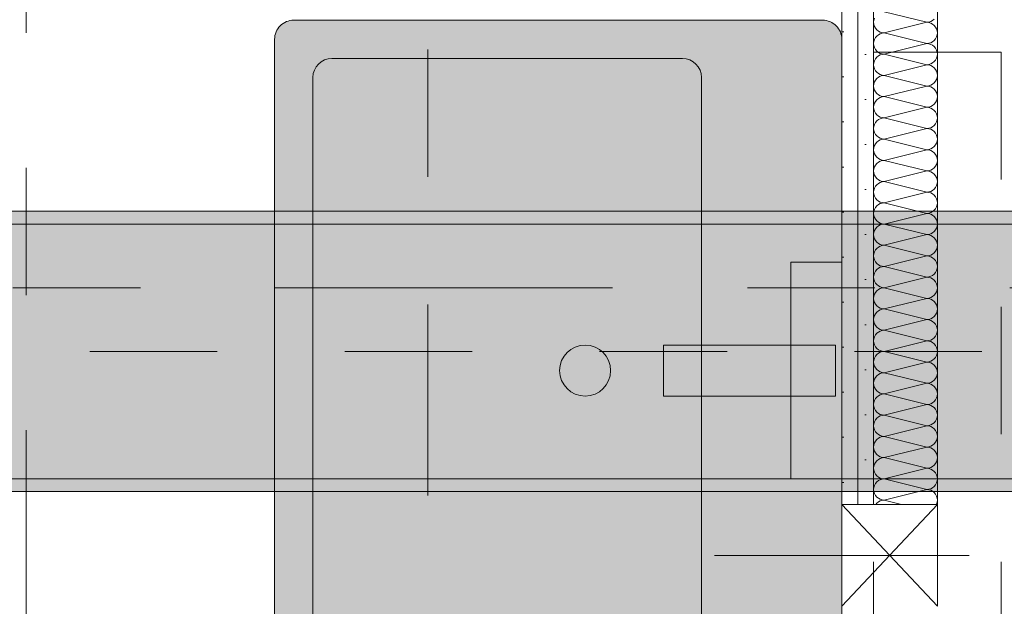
# Model space of a CAD drawing. Header units: metres. Extents: x -3.6 to 84.5, y -11 to 16.8.
# Tile 253 of 256: x 43.725 to 44.497, y 5.1 to 5.56. Entities that reach past the tile are written whole.
import ezdxf

# ---------------------------------------------------------------- set-up
doc = ezdxf.new("R2010")
doc.units = ezdxf.units.M
doc.header["$MEASUREMENT"] = 0
for name, pattern in [('Achse', [0.2, 0.1, -0.05, 0, -0.05]), ('Schnittlinie', [0.3, 0.15, -0.075, 0, -0.075]), ('Strichlinie doppelt', [0.546806, 0.264583, -0.105833, 0.070556, -0.105833]), ('STRICHPUNKT', [0.015, 0.0075, -0.00375, 0, -0.00375]), ('Strichpunktlinie', [0.31, 0.2, -0.05, 0.01, -0.05])]:
    doc.linetypes.add(name, pattern=pattern)
for name, color, linetype in [('203 - Marker.Schnitt - Ausbaudetail SA', 7, 'Continuous'), ('451 - Universal.Achsen Raster', 7, 'Continuous'), ('608 - Struktur.Träger', 7, 'Continuous'), ('Neubau_606 - Struktur.Wand Innen Ausbau', 7, 'Continuous'), ('Neubau_653 - Abdeckung.TB Verkofferung', 7, 'Continuous'), ('Neubau_702 - Einrichtung.Möbel Sanitär', 7, 'Continuous'), ('Neubau_802 - HKLSE.Sanitär', 7, 'Continuous')]:
    doc.layers.add(name, color=color, linetype=linetype)
pattern_1 = [(45, (0, 0), (-0.01767767, 0.01767767), [0, -0.025])]

# ---------------------------------------------------------------- blocks, each defined once
blk = doc.blocks.new('*X144')
at = {"layer": 'Neubau_606 - Struktur.Wand Innen Ausbau', "color": 7, "linetype": 'Continuous', "lineweight": 5}
for p, q in [((44.40332, 5.56667), (44.43665, 5.55833)), ((44.39515, 5.55996), (44.39499, 5.55833)), ((44.39499, 5.55833), (44.39515, 5.55671)), ((44.39562, 5.56152), (44.39515, 5.55996)), ((44.39515, 5.55671), (44.39562, 5.55514)), ((44.39562, 5.55514), (44.39639, 5.5537)), ((44.40332, 5.55), (44.43665, 5.55833)), ((44.43665, 5.55833), (44.43828, 5.55849)), ((44.43828, 5.55817), (44.43665, 5.55833)), ((44.43828, 5.55849), (44.43984, 5.55897)), ((44.43984, 5.5577), (44.43828, 5.55817)), ((44.43984, 5.55897), (44.44128, 5.55974)), ((44.44128, 5.55693), (44.43984, 5.5577)), ((44.44128, 5.55974), (44.44255, 5.56077)), ((44.44255, 5.55589), (44.44128, 5.55693)), ((44.44358, 5.55463), (44.44255, 5.55589)), ((44.44435, 5.55319), (44.44358, 5.55463)), ((44.39639, 5.5537), (44.39743, 5.55244)), ((44.39743, 5.54756), (44.39639, 5.5463)), ((44.39743, 5.55244), (44.39869, 5.5514)), ((44.39869, 5.5486), (44.39743, 5.54756)), ((44.39869, 5.5514), (44.40013, 5.55063)), ((44.40013, 5.54937), (44.39869, 5.5486)), ((44.40013, 5.55063), (44.4017, 5.55016)), ((44.4017, 5.54984), (44.40013, 5.54937)), ((44.4017, 5.55016), (44.40332, 5.55)), ((44.40332, 5.55), (44.4017, 5.54984)), ((44.40332, 5.55), (44.43665, 5.54167)), ((44.44358, 5.54537), (44.44435, 5.54681)), ((44.44483, 5.55163), (44.44435, 5.55319)), ((44.44435, 5.54681), (44.44483, 5.54837)), ((44.44499, 5.55), (44.44483, 5.55163)), ((44.44483, 5.54837), (44.44499, 5.55)), ((44.39515, 5.54329), (44.39499, 5.54167)), ((44.39499, 5.54167), (44.39515, 5.54004)), ((44.39562, 5.54486), (44.39515, 5.54329)), ((44.39515, 5.54004), (44.39562, 5.53848)), ((44.39639, 5.5463), (44.39562, 5.54486)), ((44.40332, 5.53333), (44.43665, 5.54167)), ((44.43665, 5.54167), (44.43828, 5.54183)), ((44.43828, 5.54151), (44.43665, 5.54167)), ((44.43828, 5.54183), (44.43984, 5.5423)), ((44.43984, 5.54103), (44.43828, 5.54151)), ((44.43984, 5.5423), (44.44128, 5.54307)), ((44.44128, 5.54026), (44.43984, 5.54103)), ((44.44128, 5.54307), (44.44255, 5.54411)), ((44.44255, 5.53923), (44.44128, 5.54026)), ((44.44255, 5.54411), (44.44358, 5.54537)), ((44.44358, 5.53796), (44.44255, 5.53923)), ((44.39562, 5.53848), (44.39639, 5.53704)), ((44.39639, 5.53704), (44.39743, 5.53577)), ((44.39743, 5.53577), (44.39869, 5.53474)), ((44.39869, 5.53193), (44.39743, 5.53089)), ((44.39869, 5.53474), (44.40013, 5.53397)), ((44.40013, 5.5327), (44.39869, 5.53193)), ((44.40013, 5.53397), (44.4017, 5.53349)), ((44.4017, 5.53317), (44.40013, 5.5327)), ((44.4017, 5.53349), (44.40332, 5.53333)), ((44.40332, 5.53333), (44.4017, 5.53317)), ((44.40332, 5.53333), (44.43665, 5.525)), ((44.44435, 5.53652), (44.44358, 5.53796)), ((44.44483, 5.53496), (44.44435, 5.53652)), ((44.44435, 5.53014), (44.44483, 5.53171)), ((44.44499, 5.53333), (44.44483, 5.53496)), ((44.44483, 5.53171), (44.44499, 5.53333)), ((44.39515, 5.52663), (44.39499, 5.525)), ((44.39499, 5.525), (44.39515, 5.52337)), ((44.39562, 5.52819), (44.39515, 5.52663)), ((44.39639, 5.52963), (44.39562, 5.52819)), ((44.39743, 5.53089), (44.39639, 5.52963)), ((44.40332, 5.51667), (44.43665, 5.525)), ((44.43665, 5.525), (44.43828, 5.52516)), ((44.43828, 5.52484), (44.43665, 5.525)), ((44.43828, 5.52516), (44.43984, 5.52563)), ((44.43984, 5.52437), (44.43828, 5.52484)), ((44.43984, 5.52563), (44.44128, 5.5264)), ((44.44128, 5.5236), (44.43984, 5.52437)), ((44.44128, 5.5264), (44.44255, 5.52744)), ((44.44255, 5.52256), (44.44128, 5.5236)), ((44.44255, 5.52744), (44.44358, 5.5287)), ((44.44358, 5.5287), (44.44435, 5.53014)), ((44.39515, 5.52337), (44.39562, 5.52181)), ((44.39562, 5.52181), (44.39639, 5.52037)), ((44.39639, 5.52037), (44.39743, 5.51911)), ((44.39743, 5.51911), (44.39869, 5.51807)), ((44.39869, 5.51807), (44.40013, 5.5173)), ((44.40013, 5.51603), (44.39869, 5.51526)), ((44.40013, 5.5173), (44.4017, 5.51683)), ((44.4017, 5.51651), (44.40013, 5.51603)), ((44.4017, 5.51683), (44.40332, 5.51667)), ((44.40332, 5.51667), (44.4017, 5.51651)), ((44.40332, 5.51667), (44.43665, 5.50833)), ((44.44358, 5.5213), (44.44255, 5.52256)), ((44.44435, 5.51986), (44.44358, 5.5213)), ((44.44483, 5.51829), (44.44435, 5.51986)), ((44.44499, 5.51667), (44.44483, 5.51829)), ((44.44483, 5.51504), (44.44499, 5.51667)), ((44.39515, 5.50996), (44.39499, 5.50833)), ((44.39499, 5.50833), (44.39515, 5.50671)), ((44.39562, 5.51152), (44.39515, 5.50996)), ((44.39639, 5.51296), (44.39562, 5.51152)), ((44.39743, 5.51423), (44.39639, 5.51296)), ((44.39869, 5.51526), (44.39743, 5.51423)), ((44.40332, 5.5), (44.43665, 5.50833)), ((44.43665, 5.50833), (44.43828, 5.50849)), ((44.43828, 5.50817), (44.43665, 5.50833)), ((44.43828, 5.50849), (44.43984, 5.50897)), ((44.43984, 5.5077), (44.43828, 5.50817)), ((44.43984, 5.50897), (44.44128, 5.50974)), ((44.44128, 5.50974), (44.44255, 5.51077)), ((44.44255, 5.51077), (44.44358, 5.51204)), ((44.44358, 5.51204), (44.44435, 5.51348)), ((44.44435, 5.51348), (44.44483, 5.51504)), ((44.39515, 5.50671), (44.39562, 5.50514)), ((44.39562, 5.50514), (44.39639, 5.5037)), ((44.39639, 5.5037), (44.39743, 5.50244)), ((44.39743, 5.50244), (44.39869, 5.5014)), ((44.39869, 5.5014), (44.40013, 5.50063)), ((44.40013, 5.50063), (44.4017, 5.50016)), ((44.44128, 5.50693), (44.43984, 5.5077)), ((44.44255, 5.50589), (44.44128, 5.50693)), ((44.44358, 5.50463), (44.44255, 5.50589)), ((44.44435, 5.50319), (44.44358, 5.50463)), ((44.44483, 5.50163), (44.44435, 5.50319)), ((44.44499, 5.5), (44.44483, 5.50163)), ((44.39515, 5.49329), (44.39499, 5.49167)), ((44.39562, 5.49486), (44.39515, 5.49329)), ((44.39639, 5.4963), (44.39562, 5.49486)), ((44.39743, 5.49756), (44.39639, 5.4963)), ((44.39869, 5.4986), (44.39743, 5.49756)), ((44.40013, 5.49937), (44.39869, 5.4986)), ((44.4017, 5.49984), (44.40013, 5.49937)), ((44.4017, 5.50016), (44.40332, 5.5)), ((44.40332, 5.5), (44.4017, 5.49984)), ((44.40332, 5.5), (44.43665, 5.49167)), ((44.43984, 5.4923), (44.44128, 5.49307)), ((44.44128, 5.49307), (44.44255, 5.49411)), ((44.44255, 5.49411), (44.44358, 5.49537)), ((44.44358, 5.49537), (44.44435, 5.49681)), ((44.44435, 5.49681), (44.44483, 5.49837)), ((44.44483, 5.49837), (44.44499, 5.5)), ((44.39499, 5.49167), (44.39515, 5.49004)), ((44.39515, 5.49004), (44.39562, 5.48848)), ((44.39562, 5.48848), (44.39639, 5.48704)), ((44.39639, 5.48704), (44.39743, 5.48577)), ((44.39743, 5.48577), (44.39869, 5.48474)), ((44.40332, 5.48333), (44.43665, 5.49167)), ((44.43665, 5.49167), (44.43828, 5.49183)), ((44.43828, 5.49151), (44.43665, 5.49167)), ((44.43828, 5.49183), (44.43984, 5.4923)), ((44.43984, 5.49103), (44.43828, 5.49151)), ((44.44128, 5.49026), (44.43984, 5.49103)), ((44.44255, 5.48923), (44.44128, 5.49026)), ((44.44358, 5.48796), (44.44255, 5.48923)), ((44.44435, 5.48652), (44.44358, 5.48796)), ((44.44483, 5.48496), (44.44435, 5.48652)), ((44.44499, 5.48333), (44.44483, 5.48496)), ((44.39562, 5.47819), (44.39515, 5.47663)), ((44.39639, 5.47963), (44.39562, 5.47819)), ((44.39743, 5.48089), (44.39639, 5.47963)), ((44.39869, 5.48193), (44.39743, 5.48089)), ((44.39869, 5.48474), (44.40013, 5.48397)), ((44.40013, 5.4827), (44.39869, 5.48193)), ((44.40013, 5.48397), (44.4017, 5.48349)), ((44.4017, 5.48317), (44.40013, 5.4827)), ((44.4017, 5.48349), (44.40332, 5.48333)), ((44.40332, 5.48333), (44.4017, 5.48317)), ((44.40332, 5.48333), (44.43665, 5.475)), ((44.44128, 5.4764), (44.44255, 5.47744)), ((44.44255, 5.47744), (44.44358, 5.4787)), ((44.44358, 5.4787), (44.44435, 5.48014)), ((44.44435, 5.48014), (44.44483, 5.48171)), ((44.44483, 5.48171), (44.44499, 5.48333)), ((44.39515, 5.47663), (44.39499, 5.475)), ((44.39499, 5.475), (44.39515, 5.47337)), ((44.39515, 5.47337), (44.39562, 5.47181)), ((44.39562, 5.47181), (44.39639, 5.47037)), ((44.39639, 5.47037), (44.39743, 5.46911)), ((44.40332, 5.46667), (44.43665, 5.475)), ((44.43665, 5.475), (44.43828, 5.47516)), ((44.43828, 5.47484), (44.43665, 5.475)), ((44.43828, 5.47516), (44.43984, 5.47563)), ((44.43984, 5.47437), (44.43828, 5.47484)), ((44.43984, 5.47563), (44.44128, 5.4764)), ((44.44128, 5.4736), (44.43984, 5.47437)), ((44.44255, 5.47256), (44.44128, 5.4736)), ((44.44358, 5.4713), (44.44255, 5.47256)), ((44.44435, 5.46986), (44.44358, 5.4713)), ((44.44483, 5.46829), (44.44435, 5.46986)), ((44.39639, 5.46296), (44.39562, 5.46152)), ((44.39743, 5.46423), (44.39639, 5.46296)), ((44.39743, 5.46911), (44.39869, 5.46807)), ((44.39869, 5.46526), (44.39743, 5.46423)), ((44.39869, 5.46807), (44.40013, 5.4673)), ((44.40013, 5.46603), (44.39869, 5.46526)), ((44.40013, 5.4673), (44.4017, 5.46683)), ((44.4017, 5.46651), (44.40013, 5.46603)), ((44.4017, 5.46683), (44.40332, 5.46667)), ((44.40332, 5.46667), (44.4017, 5.46651)), ((44.40332, 5.46667), (44.43665, 5.45833)), ((44.44255, 5.46077), (44.44358, 5.46204)), ((44.44358, 5.46204), (44.44435, 5.46348)), ((44.44435, 5.46348), (44.44483, 5.46504)), ((44.44499, 5.46667), (44.44483, 5.46829)), ((44.44483, 5.46504), (44.44499, 5.46667)), ((44.39515, 5.45996), (44.39499, 5.45833)), ((44.39499, 5.45833), (44.39515, 5.45671)), ((44.39562, 5.46152), (44.39515, 5.45996)), ((44.39515, 5.45671), (44.39562, 5.45514)), ((44.39562, 5.45514), (44.39639, 5.4537)), ((44.40332, 5.45), (44.43665, 5.45833)), ((44.43665, 5.45833), (44.43828, 5.45849)), ((44.43828, 5.45817), (44.43665, 5.45833)), ((44.43828, 5.45849), (44.43984, 5.45897)), ((44.43984, 5.4577), (44.43828, 5.45817)), ((44.43984, 5.45897), (44.44128, 5.45974)), ((44.44128, 5.45693), (44.43984, 5.4577)), ((44.44128, 5.45974), (44.44255, 5.46077)), ((44.44255, 5.45589), (44.44128, 5.45693)), ((44.44358, 5.45463), (44.44255, 5.45589)), ((44.44435, 5.45319), (44.44358, 5.45463)), ((44.39639, 5.4463), (44.39562, 5.44486)), ((44.39639, 5.4537), (44.39743, 5.45244)), ((44.39743, 5.44756), (44.39639, 5.4463)), ((44.39743, 5.45244), (44.39869, 5.4514)), ((44.39869, 5.4486), (44.39743, 5.44756)), ((44.39869, 5.4514), (44.40013, 5.45063)), ((44.40013, 5.44937), (44.39869, 5.4486)), ((44.40013, 5.45063), (44.4017, 5.45016)), ((44.4017, 5.44984), (44.40013, 5.44937)), ((44.4017, 5.45016), (44.40332, 5.45)), ((44.40332, 5.45), (44.4017, 5.44984)), ((44.40332, 5.45), (44.43665, 5.44167)), ((44.44358, 5.44537), (44.44435, 5.44681)), ((44.44483, 5.45163), (44.44435, 5.45319)), ((44.44435, 5.44681), (44.44483, 5.44837)), ((44.44499, 5.45), (44.44483, 5.45163)), ((44.44483, 5.44837), (44.44499, 5.45)), ((44.39515, 5.44329), (44.39499, 5.44167)), ((44.39499, 5.44167), (44.39515, 5.44004)), ((44.39562, 5.44486), (44.39515, 5.44329)), ((44.39515, 5.44004), (44.39562, 5.43848)), ((44.39562, 5.43848), (44.39639, 5.43704)), ((44.40332, 5.43333), (44.43665, 5.44167)), ((44.43665, 5.44167), (44.43828, 5.44183)), ((44.43828, 5.44151), (44.43665, 5.44167)), ((44.43828, 5.44183), (44.43984, 5.4423)), ((44.43984, 5.44103), (44.43828, 5.44151)), ((44.43984, 5.4423), (44.44128, 5.44307)), ((44.44128, 5.44026), (44.43984, 5.44103)), ((44.44128, 5.44307), (44.44255, 5.44411)), ((44.44255, 5.43923), (44.44128, 5.44026)), ((44.44255, 5.44411), (44.44358, 5.44537)), ((44.44358, 5.43796), (44.44255, 5.43923)), ((44.39639, 5.43704), (44.39743, 5.43577)), ((44.39743, 5.43089), (44.39639, 5.42963)), ((44.39743, 5.43577), (44.39869, 5.43474)), ((44.39869, 5.43193), (44.39743, 5.43089)), ((44.39869, 5.43474), (44.40013, 5.43397)), ((44.40013, 5.4327), (44.39869, 5.43193)), ((44.40013, 5.43397), (44.4017, 5.43349)), ((44.4017, 5.43317), (44.40013, 5.4327)), ((44.4017, 5.43349), (44.40332, 5.43333)), ((44.40332, 5.43333), (44.4017, 5.43317)), ((44.40332, 5.43333), (44.43665, 5.425)), ((44.44435, 5.43652), (44.44358, 5.43796)), ((44.44483, 5.43496), (44.44435, 5.43652)), ((44.44435, 5.43014), (44.44483, 5.43171)), ((44.44499, 5.43333), (44.44483, 5.43496)), ((44.44483, 5.43171), (44.44499, 5.43333)), ((44.39515, 5.42663), (44.39499, 5.425)), ((44.39499, 5.425), (44.39515, 5.42337)), ((44.39562, 5.42819), (44.39515, 5.42663)), ((44.39515, 5.42337), (44.39562, 5.42181)), ((44.39639, 5.42963), (44.39562, 5.42819)), ((44.40332, 5.41667), (44.43665, 5.425)), ((44.43665, 5.425), (44.43828, 5.42516)), ((44.43828, 5.42484), (44.43665, 5.425)), ((44.43828, 5.42516), (44.43984, 5.42563)), ((44.43984, 5.42437), (44.43828, 5.42484)), ((44.43984, 5.42563), (44.44128, 5.4264)), ((44.44128, 5.4236), (44.43984, 5.42437)), ((44.44128, 5.4264), (44.44255, 5.42744)), ((44.44255, 5.42256), (44.44128, 5.4236)), ((44.44255, 5.42744), (44.44358, 5.4287)), ((44.44358, 5.4287), (44.44435, 5.43014)), ((44.39562, 5.42181), (44.39639, 5.42037)), ((44.39639, 5.42037), (44.39743, 5.41911)), ((44.39743, 5.41911), (44.39869, 5.41807)), ((44.39869, 5.41807), (44.40013, 5.4173)), ((44.40013, 5.41603), (44.39869, 5.41526)), ((44.40013, 5.4173), (44.4017, 5.41683)), ((44.4017, 5.41651), (44.40013, 5.41603)), ((44.4017, 5.41683), (44.40332, 5.41667)), ((44.40332, 5.41667), (44.4017, 5.41651)), ((44.40332, 5.41667), (44.43665, 5.40833)), ((44.44358, 5.4213), (44.44255, 5.42256)), ((44.44435, 5.41986), (44.44358, 5.4213)), ((44.44483, 5.41829), (44.44435, 5.41986)), ((44.44499, 5.41667), (44.44483, 5.41829)), ((44.44483, 5.41504), (44.44499, 5.41667)), ((44.39515, 5.40996), (44.39499, 5.40833)), ((44.39499, 5.40833), (44.39515, 5.40671)), ((44.39562, 5.41152), (44.39515, 5.40996)), ((44.39639, 5.41296), (44.39562, 5.41152)), ((44.39743, 5.41423), (44.39639, 5.41296)), ((44.39869, 5.41526), (44.39743, 5.41423)), ((44.40332, 5.4), (44.43665, 5.40833)), ((44.43665, 5.40833), (44.43828, 5.40849)), ((44.43828, 5.40817), (44.43665, 5.40833)), ((44.43828, 5.40849), (44.43984, 5.40897)), ((44.43984, 5.4077), (44.43828, 5.40817)), ((44.43984, 5.40897), (44.44128, 5.40974)), ((44.44128, 5.40693), (44.43984, 5.4077)), ((44.44128, 5.40974), (44.44255, 5.41077)), ((44.44255, 5.41077), (44.44358, 5.41204)), ((44.44358, 5.41204), (44.44435, 5.41348)), ((44.44435, 5.41348), (44.44483, 5.41504)), ((44.39515, 5.40671), (44.39562, 5.40514)), ((44.39562, 5.40514), (44.39639, 5.4037)), ((44.39639, 5.4037), (44.39743, 5.40244)), ((44.39743, 5.40244), (44.39869, 5.4014)), ((44.39869, 5.4014), (44.40013, 5.40063)), ((44.40013, 5.40063), (44.4017, 5.40016)), ((44.4017, 5.40016), (44.40332, 5.4)), ((44.40332, 5.4), (44.4017, 5.39984)), ((44.40332, 5.4), (44.43665, 5.39167)), ((44.44255, 5.40589), (44.44128, 5.40693)), ((44.44358, 5.40463), (44.44255, 5.40589)), ((44.44435, 5.40319), (44.44358, 5.40463)), ((44.44483, 5.40163), (44.44435, 5.40319)), ((44.44499, 5.4), (44.44483, 5.40163)), ((44.44483, 5.39837), (44.44499, 5.4)), ((44.39515, 5.39329), (44.39499, 5.39167)), ((44.39562, 5.39486), (44.39515, 5.39329)), ((44.39639, 5.3963), (44.39562, 5.39486)), ((44.39743, 5.39756), (44.39639, 5.3963)), ((44.39869, 5.3986), (44.39743, 5.39756)), ((44.40013, 5.39937), (44.39869, 5.3986)), ((44.4017, 5.39984), (44.40013, 5.39937)), ((44.43828, 5.39183), (44.43984, 5.3923)), ((44.43984, 5.3923), (44.44128, 5.39307)), ((44.44128, 5.39307), (44.44255, 5.39411)), ((44.44255, 5.39411), (44.44358, 5.39537)), ((44.44358, 5.39537), (44.44435, 5.39681)), ((44.44435, 5.39681), (44.44483, 5.39837)), ((44.39499, 5.39167), (44.39515, 5.39004)), ((44.39515, 5.39004), (44.39562, 5.38848)), ((44.39562, 5.38848), (44.39639, 5.38704)), ((44.39639, 5.38704), (44.39743, 5.38577)), ((44.39743, 5.38577), (44.39869, 5.38474)), ((44.39869, 5.38474), (44.40013, 5.38397)), ((44.40332, 5.38333), (44.43665, 5.39167)), ((44.43665, 5.39167), (44.43828, 5.39183)), ((44.43828, 5.39151), (44.43665, 5.39167)), ((44.43984, 5.39103), (44.43828, 5.39151)), ((44.44128, 5.39026), (44.43984, 5.39103)), ((44.44255, 5.38923), (44.44128, 5.39026)), ((44.44358, 5.38796), (44.44255, 5.38923)), ((44.44435, 5.38652), (44.44358, 5.38796)), ((44.44483, 5.38496), (44.44435, 5.38652)), ((44.44499, 5.38333), (44.44483, 5.38496)), ((44.39562, 5.37819), (44.39515, 5.37663)), ((44.39639, 5.37963), (44.39562, 5.37819)), ((44.39743, 5.38089), (44.39639, 5.37963)), ((44.39869, 5.38193), (44.39743, 5.38089)), ((44.40013, 5.3827), (44.39869, 5.38193)), ((44.40013, 5.38397), (44.4017, 5.38349)), ((44.4017, 5.38317), (44.40013, 5.3827)), ((44.4017, 5.38349), (44.40332, 5.38333)), ((44.40332, 5.38333), (44.4017, 5.38317)), ((44.40332, 5.38333), (44.43665, 5.375)), ((44.44128, 5.3764), (44.44255, 5.37744)), ((44.44255, 5.37744), (44.44358, 5.3787)), ((44.44358, 5.3787), (44.44435, 5.38014)), ((44.44435, 5.38014), (44.44483, 5.38171)), ((44.44483, 5.38171), (44.44499, 5.38333)), ((44.39515, 5.37663), (44.39499, 5.375)), ((44.39499, 5.375), (44.39515, 5.37337)), ((44.39515, 5.37337), (44.39562, 5.37181)), ((44.39562, 5.37181), (44.39639, 5.37037)), ((44.39639, 5.37037), (44.39743, 5.36911)), ((44.39743, 5.36911), (44.39869, 5.36807)), ((44.40332, 5.36667), (44.43665, 5.375)), ((44.43665, 5.375), (44.43828, 5.37516)), ((44.43828, 5.37484), (44.43665, 5.375)), ((44.43828, 5.37516), (44.43984, 5.37563)), ((44.43984, 5.37437), (44.43828, 5.37484)), ((44.43984, 5.37563), (44.44128, 5.3764)), ((44.44128, 5.3736), (44.43984, 5.37437)), ((44.44255, 5.37256), (44.44128, 5.3736)), ((44.44358, 5.3713), (44.44255, 5.37256)), ((44.44435, 5.36986), (44.44358, 5.3713)), ((44.44483, 5.36829), (44.44435, 5.36986)), ((44.39562, 5.36152), (44.39515, 5.35996)), ((44.39639, 5.36296), (44.39562, 5.36152)), ((44.39743, 5.36423), (44.39639, 5.36296)), ((44.39869, 5.36526), (44.39743, 5.36423)), ((44.39869, 5.36807), (44.40013, 5.3673)), ((44.40013, 5.36603), (44.39869, 5.36526)), ((44.40013, 5.3673), (44.4017, 5.36683)), ((44.4017, 5.36651), (44.40013, 5.36603)), ((44.4017, 5.36683), (44.40332, 5.36667)), ((44.40332, 5.36667), (44.4017, 5.36651)), ((44.40332, 5.36667), (44.43665, 5.35833)), ((44.44255, 5.36077), (44.44358, 5.36204)), ((44.44358, 5.36204), (44.44435, 5.36348)), ((44.44435, 5.36348), (44.44483, 5.36504)), ((44.44499, 5.36667), (44.44483, 5.36829)), ((44.44483, 5.36504), (44.44499, 5.36667)), ((44.39515, 5.35996), (44.39499, 5.35833)), ((44.39499, 5.35833), (44.39515, 5.35671)), ((44.39515, 5.35671), (44.39562, 5.35514)), ((44.39562, 5.35514), (44.39639, 5.3537)), ((44.39639, 5.3537), (44.39743, 5.35244)), ((44.40332, 5.35), (44.43665, 5.35833)), ((44.43665, 5.35833), (44.43828, 5.35849)), ((44.43828, 5.35817), (44.43665, 5.35833)), ((44.43828, 5.35849), (44.43984, 5.35897)), ((44.43984, 5.3577), (44.43828, 5.35817)), ((44.43984, 5.35897), (44.44128, 5.35974)), ((44.44128, 5.35693), (44.43984, 5.3577)), ((44.44128, 5.35974), (44.44255, 5.36077)), ((44.44255, 5.35589), (44.44128, 5.35693)), ((44.44358, 5.35463), (44.44255, 5.35589)), ((44.44435, 5.35319), (44.44358, 5.35463)), ((44.39639, 5.3463), (44.39562, 5.34486)), ((44.39743, 5.34756), (44.39639, 5.3463)), ((44.39743, 5.35244), (44.39869, 5.3514)), ((44.39869, 5.3486), (44.39743, 5.34756)), ((44.39869, 5.3514), (44.40013, 5.35063)), ((44.40013, 5.34937), (44.39869, 5.3486)), ((44.40013, 5.35063), (44.4017, 5.35016)), ((44.4017, 5.34984), (44.40013, 5.34937)), ((44.4017, 5.35016), (44.40332, 5.35)), ((44.40332, 5.35), (44.4017, 5.34984)), ((44.40332, 5.35), (44.43665, 5.34167)), ((44.44358, 5.34537), (44.44435, 5.34681)), ((44.44483, 5.35163), (44.44435, 5.35319)), ((44.44435, 5.34681), (44.44483, 5.34837)), ((44.44499, 5.35), (44.44483, 5.35163)), ((44.44483, 5.34837), (44.44499, 5.35)), ((44.39515, 5.34329), (44.39499, 5.34167)), ((44.39499, 5.34167), (44.39515, 5.34004)), ((44.39562, 5.34486), (44.39515, 5.34329)), ((44.39515, 5.34004), (44.39562, 5.33848)), ((44.39562, 5.33848), (44.39639, 5.33704)), ((44.40332, 5.33333), (44.43665, 5.34167)), ((44.43665, 5.34167), (44.43828, 5.34183)), ((44.43828, 5.34151), (44.43665, 5.34167)), ((44.43828, 5.34183), (44.43984, 5.3423)), ((44.43984, 5.34103), (44.43828, 5.34151)), ((44.43984, 5.3423), (44.44128, 5.34307)), ((44.44128, 5.34026), (44.43984, 5.34103)), ((44.44128, 5.34307), (44.44255, 5.34411)), ((44.44255, 5.33923), (44.44128, 5.34026)), ((44.44255, 5.34411), (44.44358, 5.34537)), ((44.44358, 5.33796), (44.44255, 5.33923)), ((44.39639, 5.33704), (44.39743, 5.33577)), ((44.39743, 5.33089), (44.39639, 5.32963)), ((44.39743, 5.33577), (44.39869, 5.33474)), ((44.39869, 5.33193), (44.39743, 5.33089)), ((44.39869, 5.33474), (44.40013, 5.33397)), ((44.40013, 5.3327), (44.39869, 5.33193)), ((44.40013, 5.33397), (44.4017, 5.33349)), ((44.4017, 5.33317), (44.40013, 5.3327)), ((44.4017, 5.33349), (44.40332, 5.33333)), ((44.40332, 5.33333), (44.4017, 5.33317)), ((44.40332, 5.33333), (44.43665, 5.325)), ((44.44435, 5.33652), (44.44358, 5.33796)), ((44.44483, 5.33496), (44.44435, 5.33652)), ((44.44435, 5.33014), (44.44483, 5.33171)), ((44.44499, 5.33333), (44.44483, 5.33496)), ((44.44483, 5.33171), (44.44499, 5.33333)), ((44.39515, 5.32663), (44.39499, 5.325)), ((44.39499, 5.325), (44.39515, 5.32337)), ((44.39562, 5.32819), (44.39515, 5.32663)), ((44.39515, 5.32337), (44.39562, 5.32181)), ((44.39639, 5.32963), (44.39562, 5.32819)), ((44.40332, 5.31667), (44.43665, 5.325)), ((44.43665, 5.325), (44.43828, 5.32516)), ((44.43828, 5.32484), (44.43665, 5.325)), ((44.43828, 5.32516), (44.43984, 5.32563)), ((44.43984, 5.32437), (44.43828, 5.32484)), ((44.43984, 5.32563), (44.44128, 5.3264)), ((44.44128, 5.3236), (44.43984, 5.32437)), ((44.44128, 5.3264), (44.44255, 5.32744)), ((44.44255, 5.32256), (44.44128, 5.3236)), ((44.44255, 5.32744), (44.44358, 5.3287)), ((44.44358, 5.3287), (44.44435, 5.33014)), ((44.39562, 5.32181), (44.39639, 5.32037)), ((44.39639, 5.32037), (44.39743, 5.31911)), ((44.39743, 5.31911), (44.39869, 5.31807)), ((44.39869, 5.31526), (44.39743, 5.31423)), ((44.39869, 5.31807), (44.40013, 5.3173)), ((44.40013, 5.31603), (44.39869, 5.31526)), ((44.40013, 5.3173), (44.4017, 5.31683)), ((44.4017, 5.31651), (44.40013, 5.31603)), ((44.4017, 5.31683), (44.40332, 5.31667)), ((44.40332, 5.31667), (44.4017, 5.31651)), ((44.40332, 5.31667), (44.43665, 5.30833)), ((44.44358, 5.3213), (44.44255, 5.32256)), ((44.44435, 5.31986), (44.44358, 5.3213)), ((44.44483, 5.31829), (44.44435, 5.31986)), ((44.44435, 5.31348), (44.44483, 5.31504)), ((44.44499, 5.31667), (44.44483, 5.31829)), ((44.44483, 5.31504), (44.44499, 5.31667)), ((44.39515, 5.30996), (44.39499, 5.30833)), ((44.39499, 5.30833), (44.39515, 5.30671)), ((44.39562, 5.31152), (44.39515, 5.30996)), ((44.39639, 5.31296), (44.39562, 5.31152)), ((44.39743, 5.31423), (44.39639, 5.31296)), ((44.40332, 5.3), (44.43665, 5.30833)), ((44.43665, 5.30833), (44.43828, 5.30849)), ((44.43828, 5.30817), (44.43665, 5.30833)), ((44.43828, 5.30849), (44.43984, 5.30897)), ((44.43984, 5.3077), (44.43828, 5.30817)), ((44.43984, 5.30897), (44.44128, 5.30974)), ((44.44128, 5.30693), (44.43984, 5.3077)), ((44.44128, 5.30974), (44.44255, 5.31077)), ((44.44255, 5.31077), (44.44358, 5.31204)), ((44.44358, 5.31204), (44.44435, 5.31348)), ((44.39515, 5.30671), (44.39562, 5.30514)), ((44.39562, 5.30514), (44.39639, 5.3037)), ((44.39639, 5.3037), (44.39743, 5.30244)), ((44.39743, 5.30244), (44.39869, 5.3014)), ((44.39869, 5.3014), (44.40013, 5.30063)), ((44.40013, 5.30063), (44.4017, 5.30016)), ((44.4017, 5.29984), (44.40013, 5.29937)), ((44.4017, 5.30016), (44.40332, 5.3)), ((44.40332, 5.3), (44.4017, 5.29984)), ((44.40332, 5.3), (44.43665, 5.29167)), ((44.44255, 5.30589), (44.44128, 5.30693)), ((44.44358, 5.30463), (44.44255, 5.30589)), ((44.44435, 5.30319), (44.44358, 5.30463)), ((44.44483, 5.30163), (44.44435, 5.30319)), ((44.44499, 5.3), (44.44483, 5.30163)), ((44.44483, 5.29837), (44.44499, 5.3)), ((44.39515, 5.29329), (44.39499, 5.29167)), ((44.39562, 5.29486), (44.39515, 5.29329)), ((44.39639, 5.2963), (44.39562, 5.29486)), ((44.39743, 5.29756), (44.39639, 5.2963)), ((44.39869, 5.2986), (44.39743, 5.29756)), ((44.40013, 5.29937), (44.39869, 5.2986)), ((44.43665, 5.29167), (44.43828, 5.29183)), ((44.43828, 5.29183), (44.43984, 5.2923)), ((44.43984, 5.2923), (44.44128, 5.29307)), ((44.44128, 5.29307), (44.44255, 5.29411)), ((44.44255, 5.29411), (44.44358, 5.29537)), ((44.44358, 5.29537), (44.44435, 5.29681)), ((44.44435, 5.29681), (44.44483, 5.29837)), ((44.39499, 5.29167), (44.39515, 5.29004)), ((44.39515, 5.29004), (44.39562, 5.28848)), ((44.39562, 5.28848), (44.39639, 5.28704)), ((44.39639, 5.28704), (44.39743, 5.28577)), ((44.39743, 5.28577), (44.39869, 5.28474)), ((44.39869, 5.28474), (44.40013, 5.28397)), ((44.40332, 5.28333), (44.43665, 5.29167)), ((44.43828, 5.29151), (44.43665, 5.29167)), ((44.43984, 5.29103), (44.43828, 5.29151)), ((44.44128, 5.29026), (44.43984, 5.29103)), ((44.44255, 5.28923), (44.44128, 5.29026)), ((44.44358, 5.28796), (44.44255, 5.28923)), ((44.44435, 5.28652), (44.44358, 5.28796)), ((44.44483, 5.28496), (44.44435, 5.28652)), ((44.44499, 5.28333), (44.44483, 5.28496)), ((44.39515, 5.27663), (44.39499, 5.275)), ((44.39562, 5.27819), (44.39515, 5.27663)), ((44.39639, 5.27963), (44.39562, 5.27819)), ((44.39743, 5.28089), (44.39639, 5.27963)), ((44.39869, 5.28193), (44.39743, 5.28089)), ((44.40013, 5.2827), (44.39869, 5.28193)), ((44.40013, 5.28397), (44.4017, 5.28349)), ((44.4017, 5.28317), (44.40013, 5.2827)), ((44.4017, 5.28349), (44.40332, 5.28333)), ((44.40332, 5.28333), (44.4017, 5.28317)), ((44.40332, 5.28333), (44.43665, 5.275)), ((44.43984, 5.27563), (44.44128, 5.2764)), ((44.44128, 5.2764), (44.44255, 5.27744)), ((44.44255, 5.27744), (44.44358, 5.2787)), ((44.44358, 5.2787), (44.44435, 5.28014)), ((44.44435, 5.28014), (44.44483, 5.28171)), ((44.44483, 5.28171), (44.44499, 5.28333)), ((44.39499, 5.275), (44.39515, 5.27337)), ((44.39515, 5.27337), (44.39562, 5.27181)), ((44.39562, 5.27181), (44.39639, 5.27037)), ((44.39639, 5.27037), (44.39743, 5.26911)), ((44.39743, 5.26911), (44.39869, 5.26807)), ((44.40332, 5.26667), (44.43665, 5.275)), ((44.43665, 5.275), (44.43828, 5.27516)), ((44.43828, 5.27484), (44.43665, 5.275)), ((44.43828, 5.27516), (44.43984, 5.27563)), ((44.43984, 5.27437), (44.43828, 5.27484)), ((44.44128, 5.2736), (44.43984, 5.27437)), ((44.44255, 5.27256), (44.44128, 5.2736)), ((44.44358, 5.2713), (44.44255, 5.27256)), ((44.44435, 5.26986), (44.44358, 5.2713)), ((44.44483, 5.26829), (44.44435, 5.26986)), ((44.39562, 5.26152), (44.39515, 5.25996)), ((44.39639, 5.26296), (44.39562, 5.26152)), ((44.39743, 5.26423), (44.39639, 5.26296)), ((44.39869, 5.26526), (44.39743, 5.26423)), ((44.39869, 5.26807), (44.40013, 5.2673)), ((44.40013, 5.26603), (44.39869, 5.26526)), ((44.40013, 5.2673), (44.4017, 5.26683)), ((44.4017, 5.26651), (44.40013, 5.26603)), ((44.4017, 5.26683), (44.40332, 5.26667)), ((44.40332, 5.26667), (44.4017, 5.26651)), ((44.40332, 5.26667), (44.43665, 5.25833)), ((44.44255, 5.26077), (44.44358, 5.26204)), ((44.44358, 5.26204), (44.44435, 5.26348)), ((44.44435, 5.26348), (44.44483, 5.26504)), ((44.44499, 5.26667), (44.44483, 5.26829)), ((44.44483, 5.26504), (44.44499, 5.26667)), ((44.39515, 5.25996), (44.39499, 5.25833)), ((44.39499, 5.25833), (44.39515, 5.25671)), ((44.39515, 5.25671), (44.39562, 5.25514)), ((44.39562, 5.25514), (44.39639, 5.2537)), ((44.39639, 5.2537), (44.39743, 5.25244)), ((44.40332, 5.25), (44.43665, 5.25833)), ((44.43665, 5.25833), (44.43828, 5.25849)), ((44.43828, 5.25817), (44.43665, 5.25833)), ((44.43828, 5.25849), (44.43984, 5.25897)), ((44.43984, 5.2577), (44.43828, 5.25817)), ((44.43984, 5.25897), (44.44128, 5.25974)), ((44.44128, 5.25693), (44.43984, 5.2577)), ((44.44128, 5.25974), (44.44255, 5.26077)), ((44.44255, 5.25589), (44.44128, 5.25693)), ((44.44358, 5.25463), (44.44255, 5.25589)), ((44.44435, 5.25319), (44.44358, 5.25463)), ((44.44483, 5.25163), (44.44435, 5.25319)), ((44.39639, 5.2463), (44.39562, 5.24486)), ((44.39743, 5.24756), (44.39639, 5.2463)), ((44.39743, 5.25244), (44.39869, 5.2514)), ((44.39869, 5.2486), (44.39743, 5.24756)), ((44.39869, 5.2514), (44.40013, 5.25063)), ((44.40013, 5.24937), (44.39869, 5.2486)), ((44.40013, 5.25063), (44.4017, 5.25016)), ((44.4017, 5.24984), (44.40013, 5.24937)), ((44.4017, 5.25016), (44.40332, 5.25)), ((44.40332, 5.25), (44.4017, 5.24984)), ((44.40332, 5.25), (44.43665, 5.24167)), ((44.44255, 5.24411), (44.44358, 5.24537)), ((44.44358, 5.24537), (44.44435, 5.24681)), ((44.44435, 5.24681), (44.44483, 5.24837)), ((44.44499, 5.25), (44.44483, 5.25163)), ((44.44483, 5.24837), (44.44499, 5.25)), ((44.39515, 5.24329), (44.39499, 5.24167)), ((44.39499, 5.24167), (44.39515, 5.24004)), ((44.39562, 5.24486), (44.39515, 5.24329)), ((44.39515, 5.24004), (44.39562, 5.23848)), ((44.39562, 5.23848), (44.39639, 5.23704)), ((44.40332, 5.23333), (44.43665, 5.24167)), ((44.43665, 5.24167), (44.43828, 5.24183)), ((44.43828, 5.24151), (44.43665, 5.24167)), ((44.43828, 5.24183), (44.43984, 5.2423)), ((44.43984, 5.24103), (44.43828, 5.24151)), ((44.43984, 5.2423), (44.44128, 5.24307)), ((44.44128, 5.24026), (44.43984, 5.24103)), ((44.44128, 5.24307), (44.44255, 5.24411)), ((44.44255, 5.23923), (44.44128, 5.24026)), ((44.44358, 5.23796), (44.44255, 5.23923)), ((44.44435, 5.23652), (44.44358, 5.23796)), ((44.39639, 5.23704), (44.39743, 5.23577)), ((44.39743, 5.23089), (44.39639, 5.22963)), ((44.39743, 5.23577), (44.39869, 5.23474)), ((44.39869, 5.23193), (44.39743, 5.23089)), ((44.39869, 5.23474), (44.40013, 5.23397)), ((44.40013, 5.2327), (44.39869, 5.23193)), ((44.40013, 5.23397), (44.4017, 5.23349)), ((44.4017, 5.23317), (44.40013, 5.2327)), ((44.4017, 5.23349), (44.40332, 5.23333)), ((44.40332, 5.23333), (44.4017, 5.23317)), ((44.40332, 5.23333), (44.43665, 5.225)), ((44.44358, 5.2287), (44.44435, 5.23014)), ((44.44483, 5.23496), (44.44435, 5.23652)), ((44.44435, 5.23014), (44.44483, 5.23171)), ((44.44499, 5.23333), (44.44483, 5.23496)), ((44.44483, 5.23171), (44.44499, 5.23333)), ((44.39515, 5.22663), (44.39499, 5.225)), ((44.39499, 5.225), (44.39515, 5.22337)), ((44.39562, 5.22819), (44.39515, 5.22663)), ((44.39515, 5.22337), (44.39562, 5.22181)), ((44.39639, 5.22963), (44.39562, 5.22819)), ((44.40332, 5.21667), (44.43665, 5.225)), ((44.43665, 5.225), (44.43828, 5.22516)), ((44.43828, 5.22484), (44.43665, 5.225)), ((44.43828, 5.22516), (44.43984, 5.22563)), ((44.43984, 5.22437), (44.43828, 5.22484)), ((44.43984, 5.22563), (44.44128, 5.2264)), ((44.44128, 5.2236), (44.43984, 5.22437)), ((44.44128, 5.2264), (44.44255, 5.22744)), ((44.44255, 5.22256), (44.44128, 5.2236)), ((44.44255, 5.22744), (44.44358, 5.2287)), ((44.44358, 5.2213), (44.44255, 5.22256)), ((44.39562, 5.22181), (44.39639, 5.22037)), ((44.39639, 5.22037), (44.39743, 5.21911)), ((44.39743, 5.21911), (44.39869, 5.21807)), ((44.39869, 5.21526), (44.39743, 5.21423)), ((44.39869, 5.21807), (44.40013, 5.2173)), ((44.40013, 5.21603), (44.39869, 5.21526)), ((44.40013, 5.2173), (44.4017, 5.21683)), ((44.4017, 5.21651), (44.40013, 5.21603)), ((44.4017, 5.21683), (44.40332, 5.21667)), ((44.40332, 5.21667), (44.4017, 5.21651)), ((44.40332, 5.21667), (44.43665, 5.20833)), ((44.44435, 5.21986), (44.44358, 5.2213)), ((44.44483, 5.21829), (44.44435, 5.21986)), ((44.44435, 5.21348), (44.44483, 5.21504)), ((44.44499, 5.21667), (44.44483, 5.21829)), ((44.44483, 5.21504), (44.44499, 5.21667)), ((44.39515, 5.20996), (44.39499, 5.20833)), ((44.39499, 5.20833), (44.39515, 5.20671)), ((44.39562, 5.21152), (44.39515, 5.20996)), ((44.39639, 5.21296), (44.39562, 5.21152)), ((44.39743, 5.21423), (44.39639, 5.21296)), ((44.40332, 5.2), (44.43665, 5.20833)), ((44.43665, 5.20833), (44.43828, 5.20849)), ((44.43828, 5.20817), (44.43665, 5.20833)), ((44.43828, 5.20849), (44.43984, 5.20897)), ((44.43984, 5.2077), (44.43828, 5.20817)), ((44.43984, 5.20897), (44.44128, 5.20974)), ((44.44128, 5.20693), (44.43984, 5.2077)), ((44.44128, 5.20974), (44.44255, 5.21077)), ((44.44255, 5.20589), (44.44128, 5.20693)), ((44.44255, 5.21077), (44.44358, 5.21204)), ((44.44358, 5.21204), (44.44435, 5.21348)), ((44.39515, 5.20671), (44.39562, 5.20514)), ((44.39562, 5.20514), (44.39639, 5.2037)), ((44.39639, 5.2037), (44.39743, 5.20244)), ((44.39743, 5.20244), (44.39869, 5.2014)), ((44.39869, 5.2014), (44.40013, 5.20063)), ((44.40013, 5.19937), (44.39869, 5.1986)), ((44.40013, 5.20063), (44.4017, 5.20016)), ((44.4017, 5.19984), (44.40013, 5.19937)), ((44.4017, 5.20016), (44.40332, 5.2)), ((44.40332, 5.2), (44.4017, 5.19984)), ((44.40332, 5.2), (44.43665, 5.19167)), ((44.44358, 5.20463), (44.44255, 5.20589)), ((44.44435, 5.20319), (44.44358, 5.20463)), ((44.44483, 5.20163), (44.44435, 5.20319)), ((44.44499, 5.2), (44.44483, 5.20163)), ((44.44483, 5.19837), (44.44499, 5.2)), ((44.39515, 5.19329), (44.39499, 5.19167)), ((44.39499, 5.19167), (44.39515, 5.19004)), ((44.39562, 5.19486), (44.39515, 5.19329)), ((44.39639, 5.1963), (44.39562, 5.19486)), ((44.39743, 5.19756), (44.39639, 5.1963)), ((44.39869, 5.1986), (44.39743, 5.19756)), ((44.40332, 5.18333), (44.43665, 5.19167)), ((44.43665, 5.19167), (44.43828, 5.19183)), ((44.43828, 5.19151), (44.43665, 5.19167)), ((44.43828, 5.19183), (44.43984, 5.1923)), ((44.43984, 5.19103), (44.43828, 5.19151)), ((44.43984, 5.1923), (44.44128, 5.19307)), ((44.44128, 5.19307), (44.44255, 5.19411)), ((44.44255, 5.19411), (44.44358, 5.19537)), ((44.44358, 5.19537), (44.44435, 5.19681)), ((44.44435, 5.19681), (44.44483, 5.19837)), ((44.39515, 5.19004), (44.39562, 5.18848)), ((44.39562, 5.18848), (44.39639, 5.18704)), ((44.39639, 5.18704), (44.39743, 5.18577)), ((44.39743, 5.18577), (44.39869, 5.18474)), ((44.39869, 5.18474), (44.40013, 5.18397)), ((44.40013, 5.18397), (44.4017, 5.18349)), ((44.44128, 5.19026), (44.43984, 5.19103)), ((44.44255, 5.18923), (44.44128, 5.19026)), ((44.44358, 5.18796), (44.44255, 5.18923)), ((44.44435, 5.18652), (44.44358, 5.18796)), ((44.44483, 5.18496), (44.44435, 5.18652)), ((44.44499, 5.18333), (44.44483, 5.18496)), ((44.39743, 5.18089), (44.39668, 5.17998)), ((44.39869, 5.18193), (44.39743, 5.18089)), ((44.40013, 5.1827), (44.39869, 5.18193)), ((44.4017, 5.18317), (44.40013, 5.1827)), ((44.4017, 5.18349), (44.40332, 5.18333)), ((44.40332, 5.18333), (44.4017, 5.18317)), ((44.40332, 5.18333), (44.41673, 5.17998)), ((44.44427, 5.17998), (44.44435, 5.18014)), ((44.44435, 5.18014), (44.44483, 5.18171)), ((44.44483, 5.18171), (44.44499, 5.18333))]:
    blk.add_line(p, q, dxfattribs=at)

msp = doc.modelspace()

# ---------------------------------------------------------------- hatches: boundary and pattern name
at = {"layer": '608 - Struktur.Träger', "linetype": 'Continuous', "lineweight": 0, "true_color": 0x000000}
h = msp.add_hatch(dxfattribs=at)
h.set_pattern_fill('Gips_0001', color=18, style=0, pattern_type=2)
h.set_pattern_definition(pattern_1)
h.paths.add_polyline_path([(40.28999, 5.40998), (40.28999, 5.39998), (47.16999, 5.39998), (47.16999, 5.40998)])
h = msp.add_hatch(dxfattribs=at)
h.set_pattern_fill('Beton__Stahlbeton_0001', color=18, style=0, pattern_type=2)
h.set_pattern_definition([(45, (0, 0), (-0.08485281, 0.08485281), []), (45, (-0.04243, 0.04243), (-0.08485281, 0.08485281), [0.09, -0.03])])
h.paths.add_polyline_path([(0.68999, 5.39998), (0.37999, 5.39998), (0.37999, 5.19998), (0.68999, 5.19998), (4.02497, 5.19998), (4.20997, 5.19998), (7.56999, 5.19998), (7.88999, 5.19998), (11.16999, 5.19998), (11.48999, 5.19998), (14.85, 5.19998), (15.005, 5.19998), (18.36999, 5.19998), (18.68999, 5.19998), (22.02997, 5.19998), (22.18997, 5.19998), (25.56999, 5.19998), (25.88999, 5.19998), (29.26, 5.19998), (29.41, 5.19998), (32.76999, 5.19998), (33.08999, 5.19998), (36.45497, 5.19998), (36.60497, 5.19998), (39.96999, 5.19998), (40.28999, 5.19998), (47.16999, 5.19998), (47.48999, 5.19998), (50.85997, 5.19998), (51.00497, 5.19998), (54.36999, 5.19998), (54.68999, 5.19998), (58.06497, 5.19998), (58.20497, 5.19998), (61.56999, 5.19998), (61.87999, 5.19998), (61.87999, 5.39998), (61.56999, 5.39998), (58.20497, 5.39998), (58.06497, 5.39998), (54.68999, 5.39998), (54.36999, 5.39998), (51.00497, 5.39998), (50.85997, 5.39998), (47.48999, 5.39998), (47.16999, 5.39998), (40.28999, 5.39998), (39.96999, 5.39998), (36.60497, 5.39998), (36.45497, 5.39998), (33.08999, 5.39998), (32.76999, 5.39998), (29.41, 5.39998), (29.26, 5.39998), (25.88999, 5.39998), (25.56999, 5.39998), (22.18997, 5.39998), (22.02997, 5.39998), (18.68999, 5.39998), (18.36999, 5.39998), (15.005, 5.39998), (14.85, 5.39998), (11.48999, 5.39998), (11.16999, 5.39998), (7.88999, 5.39998), (7.56999, 5.39998), (4.20997, 5.39998), (4.02497, 5.39998)])
h = msp.add_hatch(dxfattribs=at)
h.set_pattern_fill('Gips_0001', color=18, style=0, pattern_type=2)
h.set_pattern_definition(pattern_1)
h.paths.add_polyline_path([(40.28999, 5.18998), (47.16999, 5.18998), (47.16999, 5.19998), (40.28999, 5.19998)])
at = {"layer": 'Neubau_606 - Struktur.Wand Innen Ausbau', "linetype": 'Continuous', "lineweight": 0, "true_color": 0x000000}
h = msp.add_hatch(dxfattribs=at)
h.set_pattern_fill('Gips_0001', color=18, style=0, pattern_type=2)
h.set_pattern_definition(pattern_1)
h.paths.add_polyline_path([(44.38249, 5.76), (44.36999, 5.76), (44.36999, 5.17998), (44.38249, 5.17998)])
h = msp.add_hatch(dxfattribs=at)
h.set_pattern_fill('Gips_0001', color=18, style=0, pattern_type=2)
h.set_pattern_definition(pattern_1)
h.paths.add_polyline_path([(44.38249, 5.76), (44.38249, 5.17998), (44.39499, 5.17998), (44.39499, 5.76)])
at = {"layer": 'Neubau_702 - Einrichtung.Möbel Sanitär', "linetype": 'Continuous', "lineweight": 0, "true_color": 0x3a3a3a}
for points in [[(44.36999, 5.025), (44.36999, 5.545, 0.414214), (44.35499, 5.56), (43.93999, 5.56, 0.414214), (43.92499, 5.545), (43.92499, 5.025, 0.414214), (43.93999, 5.01), (44.35499, 5.01, 0.414214)], [(44.32999, 5.2), (44.36999, 5.2), (44.36999, 5.37), (44.32999, 5.37)], [(44.22999, 5.265), (44.36499, 5.265), (44.36499, 5.305), (44.22999, 5.305)]]:
    msp.add_hatch(color=250, dxfattribs=at).paths.add_polyline_path(points)

# ---------------------------------------------------------------- linework, layer by layer
at = {"layer": '203 - Marker.Schnitt - Ausbaudetail SA', "color": 7, "linetype": 'Schnittlinie', "lineweight": 13}
msp.add_line((44.04516, 8.93698), (44.04516, 4.76298), dxfattribs=at)
at = {"layer": '451 - Universal.Achsen Raster', "color": 160, "linetype": 'Strichlinie doppelt', "lineweight": 9, "true_color": 0x3232ff}
for p, q in [((43.72999, -10.585), (43.72999, 16.355)), ((64.93503, 5.34998), (-3.175, 5.34998))]:
    msp.add_line(p, q, dxfattribs=at)
at = {"layer": '608 - Struktur.Träger', "color": 7, "linetype": 'Continuous', "lineweight": 13}
for p, q in [((0.37999, 5.40998), (61.87999, 5.40998)), ((47.16999, 5.39998), (40.28999, 5.39998)), ((0.37999, 5.18998), (61.87999, 5.18998))]:
    msp.add_line(p, q, dxfattribs=at)
at = {"layer": '608 - Struktur.Träger', "color": 7, "linetype": 'Continuous', "lineweight": 5}
for p, q in [((47.16999, 5.40998), (40.28999, 5.40998)), ((47.16999, 5.18998), (40.28999, 5.18998))]:
    msp.add_line(p, q, dxfattribs=at)
at = {"layer": '608 - Struktur.Träger', "color": 7, "linetype": 'Achse', "lineweight": 9}
msp.add_line((0.37999, 5.29998), (61.87999, 5.29998), dxfattribs=at)
at = {"layer": '608 - Struktur.Träger', "color": 7, "linetype": 'Continuous', "lineweight": 13, "flags": 128}
msp.add_lwpolyline([(50.85997, 5.19998), (47.48999, 5.19998), (47.16999, 5.19998), (40.28999, 5.19998), (39.96999, 5.19998), (36.60497, 5.19998), (36.45497, 5.19998), (33.08999, 5.19998), (32.76999, 5.19998), (29.41, 5.19998), (29.26, 5.19998), (25.88999, 5.19998), (25.56999, 5.19998), (22.18997, 5.19998), (22.02997, 5.19998), (18.68999, 5.19998), (18.36999, 5.19998), (15.005, 5.19998), (14.85, 5.19998)], dxfattribs=at)
at = {"layer": 'Neubau_606 - Struktur.Wand Innen Ausbau', "color": 1, "linetype": 'Continuous', "lineweight": 5}
for p, q in [((44.38249, 5.76), (44.38249, 5.17998)), ((44.39499, 5.76), (44.39499, 5.17998))]:
    msp.add_line(p, q, dxfattribs=at)
at = {"layer": 'Neubau_606 - Struktur.Wand Innen Ausbau', "color": 1, "linetype": 'Continuous', "lineweight": 9}
for p, q in [((44.36999, 5.09998), (44.44499, 5.17998)), ((44.36999, 5.17998), (44.44499, 5.09998))]:
    msp.add_line(p, q, dxfattribs=at)
at = {"layer": 'Neubau_606 - Struktur.Wand Innen Ausbau', "color": 1, "linetype": 'Strichpunktlinie', "lineweight": 5}
msp.add_line((44.26999, 5.13998), (44.54499, 5.13998), dxfattribs=at)
msp.add_line((44.26999, 5.13998), (44.54499, 5.13998), dxfattribs=at)
at = {"layer": 'Neubau_606 - Struktur.Wand Innen Ausbau', "color": 1, "linetype": 'Continuous', "lineweight": 5, "flags": 128}
for points in [[(44.36999, 5.76), (44.36999, 5.17998)], [(44.44499, 5.17998), (44.44499, 5.76)]]:
    msp.add_lwpolyline(points, dxfattribs=at)
at = {"layer": 'Neubau_606 - Struktur.Wand Innen Ausbau', "color": 1, "linetype": 'Continuous', "lineweight": 9, "flags": 128}
for points in [[(44.36999, 5.17998), (44.36999, 5.09998)], [(44.38249, 5.17998), (44.36999, 5.17998)], [(44.39499, 5.17998), (44.38249, 5.17998)], [(44.44499, 5.17998), (44.39499, 5.17998)], [(44.44499, 5.09998), (44.44499, 5.17998)]]:
    msp.add_lwpolyline(points, dxfattribs=at)
at = {"layer": 'Neubau_653 - Abdeckung.TB Verkofferung', "color": 1, "linetype": 'Continuous', "lineweight": 9}
msp.add_line((44.36999, 5.05048), (44.36999, 5.75998), dxfattribs=at)
at = {"layer": 'Neubau_653 - Abdeckung.TB Verkofferung', "color": 1, "linetype": 'Continuous', "lineweight": 5}
msp.add_line((44.36999, 5.18998), (42.22499, 5.18998), dxfattribs=at)
at = {"layer": 'Neubau_653 - Abdeckung.TB Verkofferung', "color": 1, "linetype": 'Continuous', "lineweight": 5, "flags": 128}
msp.add_lwpolyline([(44.36999, 5.18998), (44.36999, 5.08998), (44.36999, 5.06298), (44.36999, 5.05048)], dxfattribs=at)
at = {"layer": 'Neubau_702 - Einrichtung.Möbel Sanitär', "color": 7, "linetype": 'Continuous', "lineweight": 9, "true_color": 0xebebeb}
for p, q in [((44.24499, 5.53), (43.96999, 5.53)), ((43.95499, 5.515), (43.95499, 5.055)), ((44.25999, 5.055), (44.25999, 5.515))]:
    msp.add_line(p, q, dxfattribs=at)
at = {"layer": 'Neubau_702 - Einrichtung.Möbel Sanitär', "color": 7, "linetype": 'Continuous', "lineweight": 9, "true_color": 0xebebeb, "flags": 128}
msp.add_lwpolyline([(44.36999, 5.025), (44.36999, 5.545, 0.414214), (44.35499, 5.56), (43.93999, 5.56, 0.414214), (43.92499, 5.545), (43.92499, 5.025, 0.414214), (43.93999, 5.01), (44.35499, 5.01, 0.414214)], format="xyb", close=True, dxfattribs=at)
for points in [[(44.32999, 5.2), (44.32999, 5.37), (44.36999, 5.37), (44.36999, 5.2)], [(44.22999, 5.265), (44.22999, 5.305), (44.36499, 5.305), (44.36499, 5.265)]]:
    msp.add_lwpolyline(points, close=True, dxfattribs=at)
at = {"layer": 'Neubau_702 - Einrichtung.Möbel Sanitär', "color": 7, "linetype": 'Continuous', "lineweight": 9, "true_color": 0xebebeb}
msp.add_circle((44.16863, 5.285), 0.02, dxfattribs=at)
for centre, start, end in [((43.96999, 5.515), 90, 180), ((44.24499, 5.515), 0, 90)]:
    msp.add_arc(centre, 0.015, start, end, dxfattribs=at)
at = {"layer": 'Neubau_802 - HKLSE.Sanitär', "color": 1, "linetype": 'STRICHPUNKT', "lineweight": 9, "flags": 128}
for points in [[(44.39499, 5.535), (44.39499, 5.035)], [(44.49499, 5.535), (44.39499, 5.535)], [(44.49499, 5.035), (44.49499, 5.535)]]:
    msp.add_lwpolyline(points, dxfattribs=at)

# ---------------------------------------------------------------- block references
at = {"layer": 'Neubau_606 - Struktur.Wand Innen Ausbau', "color": 1, "lineweight": 13}
msp.add_blockref('*X144', (0, 0), dxfattribs=at)

doc.saveas('drawing.dxf')
